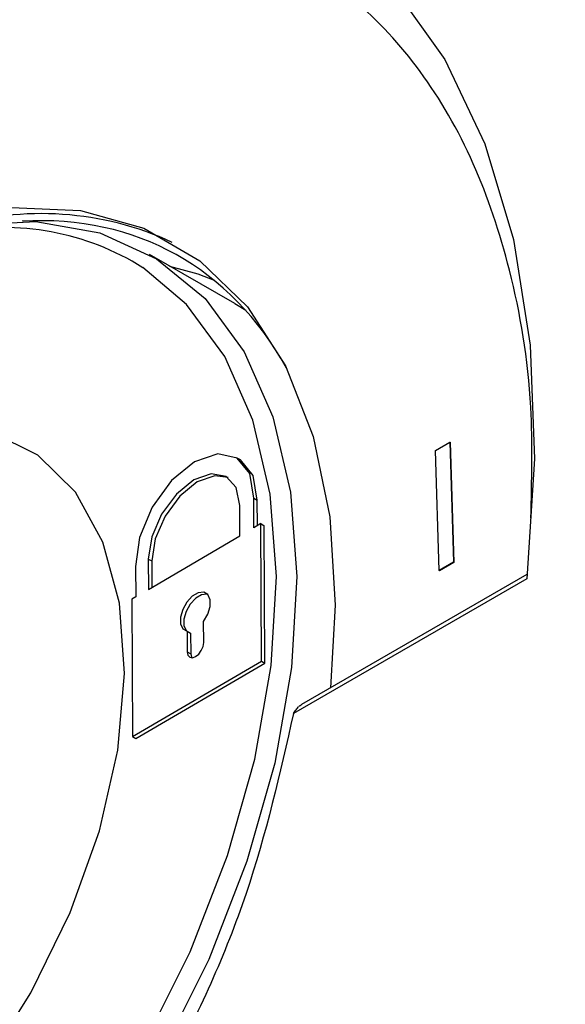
# Model space of a CAD drawing. Header units: millimetres. Extents: x -117 to 444, y -157 to 472.
# Tile 15 of 160: x 315 to 320.65, y -68.22 to -58.01. Entities that reach past the tile are written whole.
import ezdxf

# ---------------------------------------------------------------- set-up
doc = ezdxf.new("R2010")
doc.units = ezdxf.units.MM

msp = doc.modelspace()

# ---------------------------------------------------------------- linework, layer by layer
at = {"color": 7, "linetype": 'Continuous', "lineweight": 25}
for p, q in [((317.225, -60.956), (316.341, -60.446)), ((317.225, -60.956), (317.338, -61.026)), ((319.305, -62.479), (319.455, -62.393)), ((319.455, -62.393), (319.492, -63.638)), ((319.455, -62.393), (319.458, -62.394)), ((319.458, -62.394), (319.495, -63.64)), ((317.279, -62.574), (317.243, -62.554)), ((319.342, -63.724), (319.305, -62.479)), ((317.424, -63.28), (317.423, -62.973)), ((317.423, -62.973), (317.458, -62.993)), ((317.279, -63.364), (317.278, -63.05)), ((317.46, -63.259), (317.458, -62.993)), ((317.495, -63.238), (317.424, -63.28)), ((317.503, -64.662), (317.495, -63.238)), ((317.495, -63.238), (317.53, -63.259)), ((317.538, -64.683), (317.53, -63.259)), ((316.33, -63.919), (317.279, -63.364)), ((316.196, -63.682), (316.198, -63.996)), ((316.328, -63.605), (316.33, -63.919)), ((316.328, -63.605), (316.364, -63.625)), ((316.364, -63.625), (316.365, -63.899)), ((319.492, -63.638), (319.342, -63.724)), ((319.495, -63.64), (319.346, -63.726)), ((319.492, -63.638), (319.495, -63.64)), ((317.92, -65.111), (320.256, -63.763)), ((319.342, -63.724), (319.346, -63.726)), ((320.251, -63.81), (317.834, -65.205)), ((316.198, -63.996), (316.157, -64.02)), ((316.157, -64.02), (316.165, -65.444)), ((316.903, -64.469), (316.902, -64.252)), ((316.732, -64.352), (316.733, -64.568)), ((316.732, -64.352), (316.767, -64.372)), ((316.767, -64.372), (316.768, -64.588)), ((316.733, -64.568), (316.768, -64.588)), ((316.165, -65.444), (317.503, -64.662)), ((316.2, -65.464), (317.538, -64.683)), ((317.503, -64.662), (317.538, -64.683)), ((316.165, -65.444), (316.2, -65.464))]:
    msp.add_line(p, q, dxfattribs=at)
at = {"color": 7, "linetype": 'Continuous', "lineweight": 25, "flags": 128}
for points in [[(310.113, -58.693), (310.909, -58.045), (311.912, -57.37), (312.921, -56.843), (313.921, -56.472), (314.896, -56.264), (315.829, -56.222), (316.707, -56.345), (317.516, -56.634), (318.242, -57.082), (318.874, -57.682), (319.402, -58.426), (319.817, -59.301), (320.113, -60.293), (320.286, -61.387), (320.332, -62.566), (320.251, -63.81)], [(314.131, -60.089), (314.152, -60.084), (314.911, -59.959), (315.627, -59.99), (316.282, -60.175), (316.863, -60.512), (317.356, -60.991), (317.75, -61.603), (318.037, -62.334), (318.211, -63.166), (318.266, -64.083), (318.216, -64.941)], [(314.444, -60.144), (315.164, -60.106), (315.826, -60.222), (316.415, -60.491), (316.918, -60.905), (317.323, -61.456), (317.62, -62.131), (317.804, -62.913), (317.869, -63.786), (317.813, -64.729), (317.64, -65.72), (317.351, -66.737), (316.955, -67.756), (316.459, -68.753), (315.877, -69.707), (315.22, -70.595), (314.504, -71.396)], [(314.36, -71.242), (315.061, -70.457), (315.705, -69.587), (316.276, -68.653), (316.761, -67.676), (317.15, -66.677), (317.432, -65.681), (317.602, -64.71), (317.656, -63.787), (317.593, -62.932), (317.413, -62.165), (317.122, -61.504), (316.725, -60.965), (316.273, -60.584)], [(316.55, -60.567), (316.843, -60.649), (317.011, -60.713)], [(314.617, -68.887), (315.112, -68.102), (315.518, -67.271), (315.822, -66.422), (316.012, -65.586), (316.083, -64.79), (316.031, -64.063), (315.859, -63.43), (315.573, -62.912), (315.182, -62.528), (314.7, -62.29)], [(317.423, -62.973), (317.382, -62.719), (317.25, -62.558), (317.048, -62.515), (316.809, -62.597), (316.57, -62.791), (316.369, -63.067), (316.237, -63.38), (316.196, -63.682)], [(317.458, -62.993), (317.417, -62.74), (317.285, -62.578), (317.279, -62.574)], [(317.278, -63.05), (317.239, -62.864), (317.135, -62.748), (316.981, -62.72), (316.8, -62.785), (316.62, -62.932), (316.467, -63.139), (316.364, -63.375), (316.328, -63.605)], [(317.156, -62.761), (317.017, -62.741), (316.835, -62.805), (316.655, -62.952), (316.502, -63.159), (316.4, -63.395), (316.364, -63.625)], [(316.902, -64.252), (316.946, -64.177), (316.97, -64.098), (316.97, -64.027), (316.946, -63.974), (316.903, -63.949), (316.846, -63.955), (316.784, -63.991), (316.728, -64.052), (316.685, -64.127), (316.662, -64.207), (316.663, -64.277), (316.687, -64.328), (316.732, -64.352)], [(316.943, -63.971), (316.938, -63.97), (316.881, -63.976), (316.82, -64.012), (316.763, -64.072), (316.72, -64.148), (316.697, -64.227), (316.698, -64.297), (316.723, -64.348), (316.724, -64.35)], [(316.733, -64.568), (316.74, -64.602), (316.758, -64.623), (316.786, -64.628), (316.819, -64.616), (316.851, -64.59), (316.878, -64.552), (316.897, -64.51), (316.903, -64.469)], [(316.768, -64.588), (316.775, -64.622), (316.778, -64.628)]]:
    msp.add_lwpolyline(points, dxfattribs=at)
at = {"color": 7, "linetype": 'Continuous', "lineweight": 25}
for centre, radius, start, end in [((315.218, -63.278), 3.254, 65.3097, 106.8358), ((314.827, -62.882), 2.715, 57.8211, 101.1644)]:
    msp.add_arc(centre, radius, start, end, dxfattribs=at)
for centre, major_axis, ratio, start_param, end_param in [((313.031, -67.048), (3.55, 6.62), 0.597163, 5.917093, 6.630956), ((313.613, -67.483), (7.129, 4.537), 0.045311, 5.326264, 5.332055)]:
    msp.add_ellipse(centre, major_axis=major_axis, ratio=ratio, start_param=start_param, end_param=end_param, dxfattribs=at)
for points, knots in [([(305.048, -80.45), (305.087, -80.429), (305.252, -80.336), (305.792, -80.037), (309.219, -78.134), (315.559, -74.568), (323.016, -70.303), (327.705, -67.599), (332.809, -64.65), (341.118, -59.812), (349.881, -54.655), (354.728, -51.788), (355.58, -51.284), (355.849, -51.123), (355.923, -51.078)], [0.098562, 0.098562, 0.098562, 0.098562, 0.1010315, 0.108844, 0.1322815, 0.311969, 0.468219, 0.5005877, 0.530719, 0.702594, 0.8666565, 0.890094, 0.8979065, 0.900907, 0.900907, 0.900907, 0.900907]), ([(320.294, -63.181), (320.304, -62.792), (320.326, -61.876), (320.113, -60.638), (319.722, -59.469), (319.176, -58.524), (318.476, -57.767), (317.676, -57.247), (316.802, -56.943), (315.823, -56.826), (314.683, -56.938), (313.416, -57.338), (312.116, -58.016), (311.236, -58.646), (310.789, -59.025), (310.764, -59.047)], [0, 0, 0, 0, 0.067527, 0.159257, 0.240374, 0.323425, 0.404543, 0.487594, 0.559491, 0.63272, 0.721857, 0.813581, 0.902717, 0.994441, 1, 1, 1, 1]), ([(317.834, -65.205), (317.693, -65.828), (317.412, -67.074), (316.567, -68.943), (315.476, -70.655), (314.173, -72.126), (312.763, -73.191), (311.756, -73.766), (311.282, -73.839), (311.262, -73.842)], [0, 0, 0, 0, 0.165526, 0.331031, 0.49651, 0.661967, 0.827409, 0.992849, 1, 1, 1, 1]), ([(317.834, -65.205), (317.844, -65.192), (317.864, -65.167), (317.879, -65.145), (317.887, -65.134)], [0, 0, 0, 0, 0.506352, 1, 1, 1, 1])]:
    msp.add_open_spline(points, degree=3, knots=knots, dxfattribs=at)

doc.saveas('drawing.dxf')
